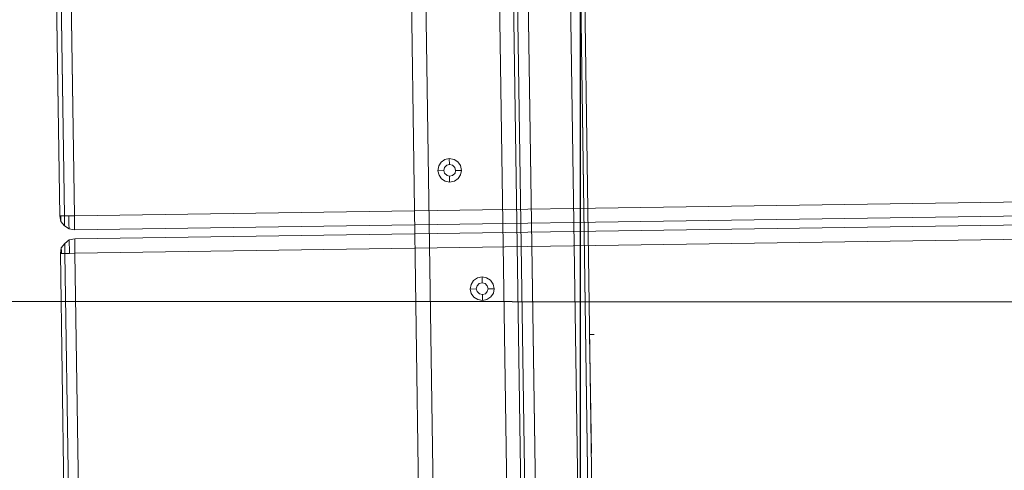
# Model space of a CAD drawing. Extents: x 147111805 to 147230536, y 410950310 to 411028142.
# Tile 200 of 256: x 147185779 to 147186194, y 410984631 to 410984821. Entities that reach past the tile are written whole.
import ezdxf

# ---------------------------------------------------------------- set-up
doc = ezdxf.new("R2010")
doc.units = 0
doc.header["$LTSCALE"] = 100
doc.layers.add('T--A9041--_VERHARDINGEN_Tegels', color=9, linetype='Continuous', transparency=0.3)
doc.layers.add('T--L9071--_TERREINMEUBILAIR_Stoelen', color=1, linetype='Continuous')
doc.layers.add('T--L9071--_TERREINMEUBILAIR_Tafels', color=30, linetype='Continuous')

# ---------------------------------------------------------------- blocks, each defined once
blk = doc.blocks.new('Picknicktafel 180x160cm')
at = {"layer": 'T--L9071--_TERREINMEUBILAIR_Stoelen', "lineweight": 0}
for p, q in [((198.6396153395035, 0), (198.6396153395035, 1589.116922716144)), ((216.5826199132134, 0), (216.5826199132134, 1589.116922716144)), ((192.5178843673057, 3.588600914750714), (192.5178843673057, 1585.528321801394)), ((194.2066377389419, 1588.06145185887), (194.2066377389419, 1.055470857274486)), ((220.8045033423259, 1588.06145185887), (220.8045033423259, 1.055470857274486)), ((222.4932567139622, 3.588600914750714), (222.4932567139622, 1585.528321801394)), ((192.5178843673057, 1540.565263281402), (192.5178843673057, 48.55165943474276)), ((222.4932567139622, 1540.565263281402), (222.4932567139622, 48.55165943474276)), ((194.2066377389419, 1538.032133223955), (194.2066377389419, 51.08478949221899)), ((198.6396153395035, 52.14026034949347), (198.6396153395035, 1537.187756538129)), ((216.5826199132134, 1537.187756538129), (216.5826199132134, 52.14026034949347)), ((220.8045033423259, 1538.032133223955), (220.8045033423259, 51.08478949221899)), ((194.2066377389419, 451.3193385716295), (194.2066377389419, 1137.797584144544)), ((198.6396153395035, 1138.853055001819), (198.6396153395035, 450.2638677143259)), ((216.5826199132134, 450.2638677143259), (216.5826199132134, 1138.853055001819)), ((220.8045033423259, 451.3193385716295), (220.8045033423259, 1137.797584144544)), ((192.5178843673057, 453.8524686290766), (192.5178843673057, 1135.264454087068)), ((222.4932567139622, 1135.264454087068), (222.4932567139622, 453.8524686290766)), ((192.5178843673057, 1128.298346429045), (192.5178843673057, 460.8185762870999)), ((192.5178843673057, 460.8185762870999), (192.5178843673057, 1128.298346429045)), ((192.5178843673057, 1110.566436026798), (192.5178843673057, 478.7615808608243)), ((192.5178843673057, 478.7615808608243), (192.5178843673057, 1110.566436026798)), ((192.5178843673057, 1090.301395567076), (192.5178843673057, 498.8155271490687)), ((194.2066377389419, 501.3486572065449), (194.2066377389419, 1087.7682655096)), ((220.8045033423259, 501.3486572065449), (220.8045033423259, 1087.7682655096)), ((222.4932567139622, 498.8155271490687), (222.4932567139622, 1090.301395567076)), ((198.6396153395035, 502.4041280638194), (198.6396153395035, 1086.712794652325)), ((216.5826199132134, 1086.712794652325), (216.5826199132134, 502.4041280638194)), ((222.4932567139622, 769.6493491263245), (222.4932567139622, 819.678667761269)), ((222.4932567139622, 819.678667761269), (222.4932567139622, 769.6493491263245)), ((222.4932567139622, 819.678667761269), (222.9154450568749, 819.678667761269)), ((222.9154450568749, 819.678667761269), (224.3931042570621, 819.678667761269)), ((222.4932567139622, 798.7803447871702), (222.4932567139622, 798.9914389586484)), ((222.4932567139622, 798.9914389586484), (222.4932567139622, 798.7803447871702)), ((222.4932567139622, 797.7248739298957), (222.4932567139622, 798.7803447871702)), ((222.4932567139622, 798.7803447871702), (222.4932567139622, 797.7248739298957)), ((222.4932567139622, 796.247214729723), (222.4932567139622, 797.7248739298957)), ((222.4932567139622, 797.7248739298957), (222.4932567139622, 796.247214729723)), ((222.4932567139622, 794.5584613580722), (222.4932567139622, 796.247214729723)), ((222.4932567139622, 796.247214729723), (222.4932567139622, 794.5584613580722)), ((222.4932567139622, 792.8697079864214), (222.4932567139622, 794.5584613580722)), ((222.4932567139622, 794.5584613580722), (222.4932567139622, 792.8697079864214)), ((222.4932567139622, 791.3920487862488), (222.4932567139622, 792.8697079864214)), ((222.4932567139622, 792.8697079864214), (222.4932567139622, 791.3920487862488)), ((222.4932567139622, 790.3365779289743), (222.4932567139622, 791.3920487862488)), ((222.4932567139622, 791.3920487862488), (222.4932567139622, 790.3365779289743)), ((222.4932567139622, 790.1254837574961), (222.4932567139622, 790.3365779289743)), ((222.4932567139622, 790.3365779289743), (222.4932567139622, 790.1254837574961)), ((222.4932567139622, 790.1254837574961), (222.4932567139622, 790.1254837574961)), ((222.4932567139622, 769.6493491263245), (222.4932567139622, 769.6493491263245))]:
    blk.add_line(p, q, dxfattribs=at)
at = {"layer": 'T--L9071--_TERREINMEUBILAIR_Tafels', "lineweight": 0}
for p, q in [((149.454673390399, 1128.298346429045), (149.454673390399, 460.8185762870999)), ((149.454673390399, 460.8185762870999), (149.454673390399, 1128.298346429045)), ((155.5764043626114, 460.8185762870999), (155.5764043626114, 1128.298346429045)), ((155.5764043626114, 460.8185762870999), (155.5764043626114, 1128.298346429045)), ((186.6072475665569, 1128.298346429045), (186.6072475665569, 460.8185762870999)), ((186.6072475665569, 460.8185762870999), (186.6072475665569, 1128.298346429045)), ((149.454673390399, 1110.566436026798), (149.454673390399, 478.7615808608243)), ((149.454673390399, 478.7615808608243), (149.454673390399, 1110.566436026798)), ((155.5764043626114, 1110.566436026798), (155.5764043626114, 478.7615808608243)), ((155.5764043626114, 478.7615808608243), (155.5764043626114, 1110.566436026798)), ((186.6072475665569, 1110.566436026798), (186.6072475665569, 478.7615808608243)), ((186.6072475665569, 478.7615808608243), (186.6072475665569, 1110.566436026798)), ((0, 998.0532426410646), (0, 872.8743989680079)), ((0, 872.8743989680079), (0, 998.0532426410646)), ((1.899847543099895, 998.0532426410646), (1.899847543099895, 872.8743989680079)), ((1.899847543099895, 872.8743989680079), (1.899847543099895, 998.0532426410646)), ((6.121730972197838, 872.8743989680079), (6.121730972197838, 998.0532426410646)), ((6.121730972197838, 998.0532426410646), (6.121730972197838, 872.8743989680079)), ((161.0648528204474, 893.1394394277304), (160.0093819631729, 891.6617802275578)), ((162.5425120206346, 894.1949102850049), (161.0648528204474, 893.1394394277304)), ((164.4423595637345, 894.6170986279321), (162.5425120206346, 894.1949102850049)), ((163.38688870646, 891.8728743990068), (164.4423595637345, 892.0839685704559)), ((164.4423595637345, 892.0839685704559), (163.38688870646, 891.8728743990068)), ((166.5533012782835, 894.1949102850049), (164.4423595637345, 894.6170986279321)), ((164.4423595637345, 894.6170986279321), (164.4423595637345, 892.0839685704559)), ((164.4423595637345, 892.0839685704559), (165.7089245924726, 891.8728743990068)), ((165.7089245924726, 891.8728743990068), (164.4423595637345, 892.0839685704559)), ((168.0309604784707, 893.1394394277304), (166.5533012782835, 894.1949102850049)), ((169.0864313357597, 891.6617802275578), (168.0309604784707, 893.1394394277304)), ((160.0093819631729, 891.6617802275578), (159.5871936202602, 889.5508385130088)), ((159.5871936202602, 889.5508385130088), (160.0093819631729, 887.6509909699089)), ((159.5871936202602, 889.5508385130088), (162.1203236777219, 889.5508385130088)), ((162.1203236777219, 889.5508385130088), (162.3314178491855, 890.8174035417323)), ((162.3314178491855, 890.8174035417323), (162.1203236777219, 889.5508385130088)), ((162.3314178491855, 888.4953676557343), (162.1203236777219, 889.5508385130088)), ((162.1203236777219, 889.5508385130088), (162.1203236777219, 889.5508385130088)), ((162.1203236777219, 889.5508385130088), (162.3314178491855, 888.4953676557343)), ((162.3314178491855, 890.8174035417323), (163.38688870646, 891.8728743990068)), ((163.38688870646, 891.8728743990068), (162.3314178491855, 890.8174035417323)), ((163.38688870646, 887.4398967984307), (162.3314178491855, 888.4953676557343)), ((162.3314178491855, 888.4953676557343), (163.38688870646, 887.4398967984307)), ((165.7089245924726, 891.8728743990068), (166.7643954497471, 890.8174035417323)), ((166.7643954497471, 890.8174035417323), (165.7089245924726, 891.8728743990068)), ((166.7643954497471, 888.4953676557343), (165.7089245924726, 887.4398967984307)), ((165.7089245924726, 887.4398967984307), (166.7643954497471, 888.4953676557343)), ((166.7643954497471, 890.8174035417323), (166.9754896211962, 889.5508385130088)), ((166.9754896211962, 889.5508385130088), (166.7643954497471, 890.8174035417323)), ((166.9754896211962, 889.5508385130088), (166.7643954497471, 888.4953676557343)), ((166.7643954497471, 888.4953676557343), (166.9754896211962, 889.5508385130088)), ((166.9754896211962, 889.5508385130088), (166.9754896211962, 889.5508385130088)), ((169.5086196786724, 889.5508385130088), (166.9754896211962, 889.5508385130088)), ((169.5086196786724, 889.5508385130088), (169.0864313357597, 891.6617802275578)), ((169.0864313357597, 887.6509909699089), (169.5086196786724, 889.5508385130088)), ((169.5086196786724, 889.5508385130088), (169.5086196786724, 889.5508385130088)), ((160.0093819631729, 887.6509909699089), (161.0648528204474, 886.1733317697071)), ((161.0648528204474, 886.1733317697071), (162.5425120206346, 885.1178609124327)), ((162.5425120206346, 885.1178609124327), (164.4423595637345, 884.6956725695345)), ((164.4423595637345, 887.2288026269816), (163.38688870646, 887.4398967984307)), ((163.38688870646, 887.4398967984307), (164.4423595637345, 887.2288026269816)), ((165.7089245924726, 887.4398967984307), (164.4423595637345, 887.2288026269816)), ((164.4423595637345, 887.2288026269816), (165.7089245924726, 887.4398967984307)), ((164.4423595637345, 884.6956725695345), (164.4423595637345, 887.2288026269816)), ((164.4423595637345, 884.6956725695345), (166.5533012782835, 885.1178609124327)), ((166.5533012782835, 885.1178609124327), (168.0309604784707, 886.1733317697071)), ((168.0309604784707, 886.1733317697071), (169.0864313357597, 887.6509909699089)), ((0, 872.8743989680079), (0.4221883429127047, 872.8743989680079)), ((0.4221883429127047, 870.5523630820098), (0, 872.8743989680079)), ((0, 872.8743989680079), (0.4221883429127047, 870.5523630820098)), ((0.4221883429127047, 872.8743989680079), (0, 872.8743989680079)), ((0.4221883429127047, 872.8743989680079), (1.899847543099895, 872.8743989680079)), ((1.899847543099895, 872.8743989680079), (0.4221883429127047, 872.8743989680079)), ((0.4221883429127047, 871.8189281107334), (0.4221883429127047, 872.8743989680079)), ((0.4221883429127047, 872.8743989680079), (0.4221883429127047, 871.8189281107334)), ((0.4221883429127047, 870.9745514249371), (0.4221883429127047, 871.8189281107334)), ((0.4221883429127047, 871.8189281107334), (0.4221883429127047, 870.9745514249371)), ((1.899847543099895, 872.8743989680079), (3.79969508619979, 872.8743989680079)), ((3.79969508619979, 872.8743989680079), (1.899847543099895, 872.8743989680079)), ((1.899847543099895, 870.7634572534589), (1.899847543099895, 872.8743989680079)), ((1.899847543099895, 872.8743989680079), (1.899847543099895, 870.7634572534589)), ((3.79969508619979, 872.8743989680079), (6.121730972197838, 872.8743989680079)), ((6.121730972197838, 872.8743989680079), (3.79969508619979, 872.8743989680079)), ((3.79969508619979, 870.7634572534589), (3.79969508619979, 872.8743989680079)), ((3.79969508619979, 872.8743989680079), (3.79969508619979, 870.7634572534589)), ((1794.089363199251, 872.8743989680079), (6.121730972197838, 872.8743989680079)), ((6.121730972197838, 872.8743989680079), (6.121730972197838, 870.5523630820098)), ((1794.089363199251, 872.8743989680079), (6.121730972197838, 872.8743989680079)), ((6.121730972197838, 870.5523630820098), (6.121730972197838, 872.8743989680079)), ((6.121730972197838, 872.8743989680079), (1794.089363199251, 872.8743989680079)), ((6.121730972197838, 872.8743989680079), (1794.089363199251, 872.8743989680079)), ((0.4221883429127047, 870.5523630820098), (0.4221883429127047, 870.9745514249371)), ((0.4221883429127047, 870.9745514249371), (0.4221883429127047, 870.5523630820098)), ((1.899847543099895, 868.6525155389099), (0.4221883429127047, 870.5523630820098)), ((0.4221883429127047, 870.5523630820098), (1.899847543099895, 868.6525155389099)), ((1.899847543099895, 869.2857980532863), (1.899847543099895, 870.7634572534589)), ((1.899847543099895, 870.7634572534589), (1.899847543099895, 869.2857980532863)), ((1.899847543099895, 868.6525155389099), (1.899847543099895, 869.2857980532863)), ((1.899847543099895, 869.2857980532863), (1.899847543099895, 868.6525155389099)), ((3.79969508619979, 867.3859505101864), (1.899847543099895, 868.6525155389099)), ((1.899847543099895, 868.6525155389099), (3.79969508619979, 867.3859505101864)), ((3.79969508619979, 868.863609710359), (3.79969508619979, 870.7634572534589)), ((3.79969508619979, 870.7634572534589), (3.79969508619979, 868.863609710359)), ((3.79969508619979, 867.8081388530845), (3.79969508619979, 868.863609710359)), ((3.79969508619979, 868.863609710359), (3.79969508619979, 867.8081388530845)), ((3.79969508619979, 867.3859505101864), (3.79969508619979, 867.8081388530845)), ((3.79969508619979, 867.8081388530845), (3.79969508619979, 867.3859505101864)), ((6.121730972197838, 866.9637621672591), (3.79969508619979, 867.3859505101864)), ((3.79969508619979, 867.3859505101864), (6.121730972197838, 866.9637621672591)), ((6.121730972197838, 870.5523630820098), (6.121730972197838, 868.6525155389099)), ((6.121730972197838, 868.6525155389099), (6.121730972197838, 870.5523630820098)), ((6.121730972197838, 868.6525155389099), (6.121730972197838, 867.3859505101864)), ((6.121730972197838, 867.3859505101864), (6.121730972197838, 868.6525155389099)), ((6.121730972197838, 867.3859505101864), (6.121730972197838, 866.9637621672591)), ((6.121730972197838, 866.9637621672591), (6.121730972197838, 867.3859505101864)), ((6.121730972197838, 863.1640670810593), (3.79969508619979, 862.7418787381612)), ((3.79969508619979, 862.7418787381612), (6.121730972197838, 863.1640670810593)), ((1794.089363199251, 866.9637621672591), (6.121730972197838, 866.9637621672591)), ((6.121730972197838, 866.9637621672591), (1794.089363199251, 866.9637621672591)), ((6.121730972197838, 866.9637621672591), (1794.089363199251, 866.9637621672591)), ((6.121730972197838, 866.9637621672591), (1794.089363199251, 866.9637621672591)), ((6.121730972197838, 863.1640670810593), (6.121730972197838, 862.7418787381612)), ((1794.089363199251, 863.1640670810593), (6.121730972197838, 863.1640670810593)), ((1794.089363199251, 863.1640670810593), (6.121730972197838, 863.1640670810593)), ((6.121730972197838, 862.7418787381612), (6.121730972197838, 863.1640670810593)), ((6.121730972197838, 863.1640670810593), (1794.089363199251, 863.1640670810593)), ((6.121730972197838, 863.1640670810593), (1794.089363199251, 863.1640670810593)), ((0.4221883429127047, 859.3643719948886), (0, 857.0423361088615)), ((0, 857.0423361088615), (0.4221883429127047, 859.3643719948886)), ((1.899847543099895, 861.2642195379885), (0.4221883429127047, 859.3643719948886)), ((0.4221883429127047, 859.3643719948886), (1.899847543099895, 861.2642195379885)), ((0.4221883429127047, 859.1532778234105), (0.4221883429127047, 859.3643719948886)), ((0.4221883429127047, 859.3643719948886), (0.4221883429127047, 859.1532778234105)), ((0.4221883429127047, 858.3089011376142), (0.4221883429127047, 859.1532778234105)), ((0.4221883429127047, 859.1532778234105), (0.4221883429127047, 858.3089011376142)), ((3.79969508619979, 862.7418787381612), (1.899847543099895, 861.2642195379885)), ((1.899847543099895, 861.2642195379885), (3.79969508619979, 862.7418787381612)), ((1.899847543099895, 860.8420311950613), (1.899847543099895, 861.2642195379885)), ((1.899847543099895, 861.2642195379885), (1.899847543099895, 860.8420311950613)), ((1.899847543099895, 859.1532778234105), (1.899847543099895, 860.8420311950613)), ((1.899847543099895, 860.8420311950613), (1.899847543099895, 859.1532778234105)), ((1.899847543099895, 857.0423361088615), (1.899847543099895, 859.1532778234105)), ((1.899847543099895, 859.1532778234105), (1.899847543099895, 857.0423361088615)), ((3.79969508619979, 862.319690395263), (3.79969508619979, 862.7418787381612)), ((3.79969508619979, 862.7418787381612), (3.79969508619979, 862.319690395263)), ((3.79969508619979, 861.0531253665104), (3.79969508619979, 862.319690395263)), ((3.79969508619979, 862.319690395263), (3.79969508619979, 861.0531253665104)), ((3.79969508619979, 859.1532778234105), (3.79969508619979, 861.0531253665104)), ((3.79969508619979, 861.0531253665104), (3.79969508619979, 859.1532778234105)), ((3.79969508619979, 857.0423361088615), (3.79969508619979, 859.1532778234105)), ((3.79969508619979, 859.1532778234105), (3.79969508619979, 857.0423361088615)), ((6.121730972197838, 862.7418787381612), (6.121730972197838, 861.2642195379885)), ((6.121730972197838, 861.2642195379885), (6.121730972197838, 862.7418787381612)), ((6.121730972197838, 861.2642195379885), (6.121730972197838, 859.3643719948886)), ((6.121730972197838, 859.3643719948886), (6.121730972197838, 861.2642195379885)), ((6.121730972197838, 859.3643719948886), (6.121730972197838, 857.0423361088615)), ((6.121730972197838, 857.0423361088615), (6.121730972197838, 859.3643719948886)), ((0.4221883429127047, 857.0423361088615), (0, 857.0423361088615)), ((0, 857.0423361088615), (0.4221883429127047, 857.0423361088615)), ((0, 857.0423361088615), (0, 732.074586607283)), ((0, 732.074586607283), (0, 857.0423361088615)), ((0.4221883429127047, 857.0423361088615), (0.4221883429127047, 858.3089011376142)), ((0.4221883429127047, 858.3089011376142), (0.4221883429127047, 857.0423361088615)), ((1.899847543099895, 857.0423361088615), (0.4221883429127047, 857.0423361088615)), ((0.4221883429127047, 857.0423361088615), (1.899847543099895, 857.0423361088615)), ((3.79969508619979, 857.0423361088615), (1.899847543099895, 857.0423361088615)), ((1.899847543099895, 857.0423361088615), (3.79969508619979, 857.0423361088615)), ((1.899847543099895, 857.0423361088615), (1.899847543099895, 732.074586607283)), ((1.899847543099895, 732.074586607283), (1.899847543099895, 857.0423361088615)), ((6.121730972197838, 857.0423361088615), (3.79969508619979, 857.0423361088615)), ((3.79969508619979, 857.0423361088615), (6.121730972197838, 857.0423361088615)), ((1794.089363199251, 857.0423361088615), (6.121730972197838, 857.0423361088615)), ((6.121730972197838, 732.074586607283), (6.121730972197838, 857.0423361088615)), ((1794.089363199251, 857.0423361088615), (6.121730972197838, 857.0423361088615)), ((6.121730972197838, 857.0423361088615), (6.121730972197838, 732.074586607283)), ((6.121730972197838, 857.0423361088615), (1794.089363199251, 857.0423361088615)), ((6.121730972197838, 857.0423361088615), (1794.089363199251, 857.0423361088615)), ((173.941597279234, 843.110120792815), (172.8861264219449, 841.4213674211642)), ((175.6303506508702, 844.1655916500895), (173.941597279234, 843.110120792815)), ((177.5301981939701, 844.5877799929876), (175.6303506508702, 844.1655916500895)), ((179.43004573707, 844.1655916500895), (177.5301981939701, 844.5877799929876)), ((177.5301981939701, 844.5877799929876), (177.5301981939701, 842.0546499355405)), ((181.1187991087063, 843.110120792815), (179.43004573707, 844.1655916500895)), ((182.1742699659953, 841.4213674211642), (181.1187991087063, 843.110120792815)), ((172.8861264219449, 841.4213674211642), (172.4639380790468, 839.5215198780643)), ((172.4639380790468, 839.5215198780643), (172.8861264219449, 837.6216723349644)), ((172.4639380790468, 839.5215198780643), (174.9970681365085, 839.5215198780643)), ((174.9970681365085, 839.5215198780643), (175.4192564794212, 840.788084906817)), ((175.4192564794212, 840.788084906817), (174.9970681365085, 839.5215198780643)), ((175.4192564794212, 838.4660490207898), (174.9970681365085, 839.5215198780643)), ((174.9970681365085, 839.5215198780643), (174.9970681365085, 839.5215198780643)), ((174.9970681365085, 839.5215198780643), (175.4192564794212, 838.4660490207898)), ((175.4192564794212, 840.788084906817), (176.263633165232, 841.8435557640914)), ((176.263633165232, 841.8435557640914), (175.4192564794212, 840.788084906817)), ((176.263633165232, 837.4105781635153), (175.4192564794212, 838.4660490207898)), ((175.4192564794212, 838.4660490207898), (176.263633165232, 837.4105781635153)), ((176.263633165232, 841.8435557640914), (177.5301981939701, 842.0546499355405)), ((177.5301981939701, 842.0546499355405), (176.263633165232, 841.8435557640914)), ((177.5301981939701, 842.0546499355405), (178.7967632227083, 841.8435557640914)), ((178.7967632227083, 841.8435557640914), (177.5301981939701, 842.0546499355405)), ((178.7967632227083, 841.8435557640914), (179.6411399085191, 840.788084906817)), ((179.6411399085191, 840.788084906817), (178.7967632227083, 841.8435557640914)), ((179.6411399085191, 838.4660490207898), (178.7967632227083, 837.4105781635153)), ((178.7967632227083, 837.4105781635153), (179.6411399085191, 838.4660490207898)), ((179.6411399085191, 840.788084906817), (180.0633282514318, 839.5215198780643)), ((180.0633282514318, 839.5215198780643), (179.6411399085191, 840.788084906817)), ((180.0633282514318, 839.5215198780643), (179.6411399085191, 838.4660490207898)), ((179.6411399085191, 838.4660490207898), (180.0633282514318, 839.5215198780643)), ((180.0633282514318, 839.5215198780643), (180.0633282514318, 839.5215198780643)), ((182.5964583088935, 839.5215198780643), (180.0633282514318, 839.5215198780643)), ((182.5964583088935, 839.5215198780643), (182.1742699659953, 841.4213674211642)), ((182.1742699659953, 837.6216723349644), (182.5964583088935, 839.5215198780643)), ((182.5964583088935, 839.5215198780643), (182.5964583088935, 839.5215198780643)), ((172.8861264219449, 837.6216723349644), (173.941597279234, 836.1440131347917)), ((173.941597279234, 836.1440131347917), (175.6303506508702, 835.0885422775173)), ((175.6303506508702, 835.0885422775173), (177.5301981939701, 834.66635393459)), ((177.5301981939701, 837.1994839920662), (176.263633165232, 837.4105781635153)), ((176.263633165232, 837.4105781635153), (177.5301981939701, 837.1994839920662)), ((178.7967632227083, 837.4105781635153), (177.5301981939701, 837.1994839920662)), ((177.5301981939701, 837.1994839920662), (178.7967632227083, 837.4105781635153)), ((177.5301981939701, 834.66635393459), (177.5301981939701, 837.1994839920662)), ((177.5301981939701, 834.66635393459), (179.43004573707, 835.0885422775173)), ((179.43004573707, 835.0885422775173), (181.1187991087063, 836.1440131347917)), ((181.1187991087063, 836.1440131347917), (182.1742699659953, 837.6216723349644))]:
    blk.add_line(p, q, dxfattribs=at)

msp = doc.modelspace()

# ---------------------------------------------------------------- hatches: boundary and pattern name
at = {"layer": 'T--A9041--_VERHARDINGEN_Tegels'}
h = msp.add_hatch(dxfattribs=at)
h.set_pattern_fill('ANSI37', color=256, scale=200, angle=45)
h.set_pattern_definition([(90, (0, 0), (-635, 0), []), (180, (0, 0), (0, -635), [])])
h.paths.add_polyline_path([(147190078.1486338, 410991756.4179381), (147190048.6327146, 410993756.2001289), (147189886, 411004255), (147184436, 411004255), (147184436, 411003375), (147181049.9018662, 411003374.9999999), (147181043.1003716, 411000675.0044289), (147181056, 411000674.9999998), (147188886, 411000675), (147188886, 410998065), (147189571, 410998065), (147189571, 410997065), (147188886, 410997065), (147188886, 410994455), (147181056, 410994455), (147181040.9647505, 410994455.0051623), (147181039.0343014, 410987549.1051784), (147182124.0163228, 410987549.1051784), (147182124.0163228, 410985174.1051784), (147181037.4034005, 410985174.1051784), (147181028.8834921, 410972766.9858332), (147181689.38947, 410972780.0966348), (147190353.3638374, 410972785.8197682), (147190319.8840117, 410975378.2017957)])

# ---------------------------------------------------------------- block references
at = {"layer": 'T--L9071--_TERREINMEUBILAIR_Stoelen', "rotation": 0.8455994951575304}
msp.add_blockref('Picknicktafel 180x160cm', (147185808.4593731, 410983865.3293574), dxfattribs=at)

doc.saveas('drawing.dxf')
